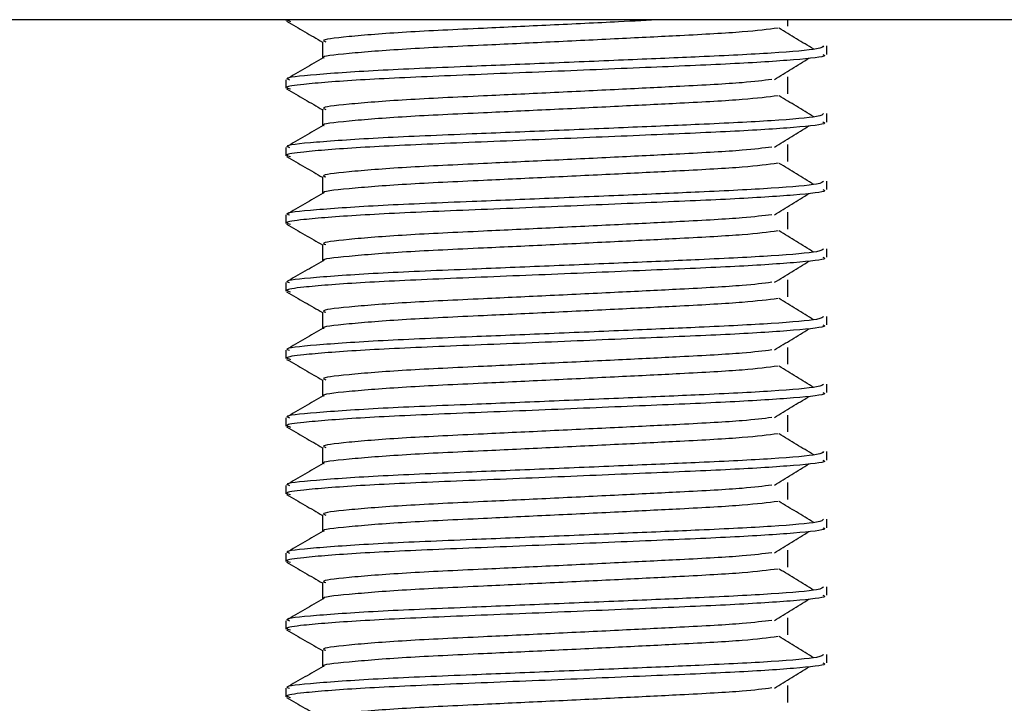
# Model space of a CAD drawing. Header units: millimetres. Extents: x 0 to 420, y 0 to 297.
# Tile 63 of 90: x 316.11 to 317.57, y 200.17 to 201.18. Entities that reach past the tile are written whole.
import ezdxf

# ---------------------------------------------------------------- set-up
doc = ezdxf.new("R2010")
doc.units = ezdxf.units.MM

msp = doc.modelspace()

# ---------------------------------------------------------------- linework, layer by layer
at = {"color": 7, "linetype": 'Continuous', "lineweight": 25}
for p, q in [((319.02843, 201.18329), (314.77843, 201.18329)), ((316.50343, 201.18329), (316.50343, 201.18195)), ((316.50494, 201.18329), (316.51036, 201.18085)), ((317.24585, 201.17356), (317.24585, 201.18329)), ((316.55756, 201.15079), (316.55756, 201.12631)), ((317.30343, 201.13196), (317.30343, 201.14444)), ((316.50343, 201.09443), (316.50343, 201.08195)), ((317.24585, 201.07356), (317.24585, 201.09856)), ((316.55756, 201.05079), (316.55756, 201.02631)), ((317.30343, 201.03196), (317.30343, 201.04444)), ((316.50343, 200.99443), (316.50343, 200.98195)), ((317.24585, 200.97356), (317.24585, 200.99856)), ((316.55756, 200.95079), (316.55756, 200.92631)), ((317.30343, 200.93196), (317.30343, 200.94444)), ((316.50343, 200.89443), (316.50343, 200.88195)), ((317.24585, 200.87356), (317.24585, 200.89856)), ((316.55756, 200.85079), (316.55756, 200.82631)), ((317.30343, 200.83196), (317.30343, 200.84444)), ((316.50343, 200.79443), (316.50343, 200.78195)), ((317.24585, 200.77356), (317.24585, 200.79856)), ((316.55756, 200.75079), (316.55756, 200.72631)), ((317.30343, 200.73196), (317.30343, 200.74444)), ((316.50343, 200.69443), (316.50343, 200.68195)), ((317.24585, 200.67356), (317.24585, 200.69856)), ((316.55756, 200.65079), (316.55756, 200.62631)), ((317.30343, 200.63196), (317.30343, 200.64444)), ((317.24585, 200.57356), (317.24585, 200.59856)), ((316.50343, 200.59443), (316.50343, 200.58195)), ((316.55756, 200.55079), (316.55756, 200.52631)), ((317.30343, 200.53196), (317.30343, 200.54444)), ((317.24585, 200.47356), (317.24585, 200.49856)), ((316.50343, 200.49443), (316.50343, 200.48195)), ((316.55756, 200.45079), (316.55756, 200.42631)), ((317.30343, 200.43196), (317.30343, 200.44444)), ((317.24585, 200.37356), (317.24585, 200.39856)), ((316.50343, 200.39443), (316.50343, 200.38195)), ((316.55756, 200.35079), (316.55756, 200.32631)), ((317.30343, 200.33196), (317.30343, 200.34444)), ((316.50343, 200.29443), (316.50343, 200.28195)), ((317.24585, 200.27356), (317.24585, 200.29856)), ((316.55756, 200.25079), (316.55756, 200.22631)), ((317.30343, 200.23196), (317.30343, 200.24444)), ((316.50343, 200.19443), (316.50343, 200.18195)), ((317.24585, 200.17356), (317.24585, 200.19856))]:
    msp.add_line(p, q, dxfattribs=at)
for points, knots in [([(316.50438, 201.18095), (316.51343, 201.17572), (316.53115, 201.16546), (316.54888, 201.1552), (316.55756, 201.15017)], [0, 0, 0, 0, 0.5102373, 1, 1, 1, 1]), ([(317.06017, 201.18329), (317.03894, 201.18223), (316.98722, 201.17964), (316.89444, 201.17515), (316.78448, 201.16996), (316.67416, 201.16485), (316.59212, 201.15814), (316.55379, 201.1537), (316.56085, 201.1512), (316.56224, 201.15071)], [0, 0, 0, 0, 0.1007343, 0.2454649, 0.3878399, 0.5730489, 0.7658875, 0.9540228, 1, 1, 1, 1]), ([(317.23142, 201.17085), (317.21623, 201.16891), (317.18514, 201.16493), (317.0959, 201.16), (316.99592, 201.15508), (316.89467, 201.15015), (316.78444, 201.14495), (316.67393, 201.13986), (316.59309, 201.13314), (316.55472, 201.12906), (316.55966, 201.12693), (316.55994, 201.12681)], [0, 0, 0, 0, 0.1249493, 0.2558292, 0.3601144, 0.4671821, 0.5725071, 0.7095196, 0.8521762, 0.9913534, 1, 1, 1, 1]), ([(317.28401, 201.13952), (317.27551, 201.14474), (317.2585, 201.15518), (317.24145, 201.16562), (317.23293, 201.17083)], [0, 0, 0, 0, 0.50001, 1, 1, 1, 1]), ([(317.29865, 201.14444), (317.29757, 201.14302), (317.29504, 201.13969), (317.22846, 201.13379), (317.12681, 201.12875), (317.01019, 201.12383), (316.89336, 201.1189), (316.76574, 201.1137), (316.63832, 201.10861), (316.54337, 201.10189), (316.49905, 201.09744), (316.50727, 201.09493), (316.50892, 201.09443)], [0, 0, 0, 0, 0.0884831, 0.2078733, 0.3229232, 0.4145941, 0.508708, 0.6012919, 0.7217331, 0.8471304, 0.9694726, 1, 1, 1, 1]), ([(316.55844, 201.12682), (316.5494, 201.12159), (316.53132, 201.11112), (316.51323, 201.10066), (316.50418, 201.09542)], [0, 0, 0, 0, 0.4999318, 1, 1, 1, 1]), ([(317.29753, 201.13196), (317.29911, 201.13133), (317.3054, 201.12883), (317.26033, 201.12383), (317.16771, 201.11786), (317.03621, 201.11249), (316.88554, 201.106), (316.73432, 201.10011), (316.60492, 201.09422), (316.5303, 201.08806), (316.4996, 201.08395), (316.50752, 201.08167), (316.51036, 201.08085)], [0, 0, 0, 0, 0.0392666, 0.1562284, 0.2718014, 0.3845301, 0.5018235, 0.621601, 0.7409455, 0.8637639, 0.9510971, 1, 1, 1, 1]), ([(317.22602, 201.09484), (317.23453, 201.10006), (317.25154, 201.1105), (317.26858, 201.12094), (317.27711, 201.12616)], [0, 0, 0, 0, 0.4999887, 1, 1, 1, 1]), ([(317.22217, 201.09486), (317.20943, 201.09326), (317.18054, 201.08962), (317.09572, 201.085), (316.99596, 201.08008), (316.89467, 201.07515), (316.7844, 201.06995), (316.67418, 201.06485), (316.59211, 201.05814), (316.55379, 201.0537), (316.56085, 201.0512), (316.56224, 201.05071)], [0, 0, 0, 0, 0.1028652, 0.233268, 0.3371731, 0.4438505, 0.5487917, 0.6853047, 0.8274414, 0.9661113, 1, 1, 1, 1]), ([(316.50438, 201.08095), (316.51343, 201.07572), (316.53115, 201.06546), (316.54888, 201.0552), (316.55756, 201.05017)], [0, 0, 0, 0, 0.5102373, 1, 1, 1, 1]), ([(317.23142, 201.07085), (317.21623, 201.06891), (317.18514, 201.06493), (317.0959, 201.06), (316.99592, 201.05508), (316.89467, 201.05015), (316.78444, 201.04495), (316.67393, 201.03986), (316.59309, 201.03314), (316.55472, 201.02906), (316.55966, 201.02693), (316.55994, 201.02681)], [0, 0, 0, 0, 0.1249493, 0.2558292, 0.3601144, 0.4671821, 0.5725071, 0.7095196, 0.8521762, 0.9913534, 1, 1, 1, 1]), ([(317.28401, 201.03952), (317.27551, 201.04474), (317.2585, 201.05518), (317.24145, 201.06562), (317.23293, 201.07083)], [0, 0, 0, 0, 0.50001, 1, 1, 1, 1]), ([(317.29865, 201.04444), (317.29757, 201.04302), (317.29504, 201.03969), (317.22846, 201.03379), (317.12681, 201.02875), (317.01019, 201.02383), (316.89336, 201.0189), (316.76574, 201.0137), (316.63832, 201.00861), (316.54337, 201.00189), (316.49905, 200.99744), (316.50727, 200.99493), (316.50892, 200.99443)], [0, 0, 0, 0, 0.0884831, 0.2078733, 0.3229232, 0.4145941, 0.508708, 0.6012919, 0.7217331, 0.8471304, 0.9694726, 1, 1, 1, 1]), ([(316.55844, 201.02682), (316.5494, 201.02159), (316.53132, 201.01112), (316.51323, 201.00066), (316.50418, 200.99542)], [0, 0, 0, 0, 0.4999318, 1, 1, 1, 1]), ([(317.29753, 201.03196), (317.29911, 201.03133), (317.3054, 201.02883), (317.26033, 201.02383), (317.16771, 201.01786), (317.03621, 201.01249), (316.88554, 201.006), (316.73432, 201.00011), (316.60492, 200.99422), (316.5303, 200.98806), (316.4996, 200.98395), (316.50752, 200.98167), (316.51036, 200.98085)], [0, 0, 0, 0, 0.0392666, 0.1562284, 0.2718014, 0.3845301, 0.5018235, 0.621601, 0.7409455, 0.8637639, 0.9510971, 1, 1, 1, 1]), ([(317.22602, 200.99484), (317.23453, 201.00006), (317.25154, 201.0105), (317.26858, 201.02094), (317.27711, 201.02616)], [0, 0, 0, 0, 0.4999887, 1, 1, 1, 1]), ([(317.22217, 200.99486), (317.20943, 200.99326), (317.18054, 200.98962), (317.09572, 200.985), (316.99596, 200.98008), (316.89467, 200.97515), (316.7844, 200.96995), (316.67418, 200.96485), (316.59211, 200.95814), (316.55379, 200.9537), (316.56085, 200.9512), (316.56224, 200.95071)], [0, 0, 0, 0, 0.10286515, 0.233268, 0.33717311, 0.44385053, 0.54879169, 0.68530472, 0.82744139, 0.9661113, 1, 1, 1, 1]), ([(316.50438, 200.98095), (316.51343, 200.97572), (316.53115, 200.96546), (316.54888, 200.9552), (316.55756, 200.95017)], [0, 0, 0, 0, 0.5102373, 1, 1, 1, 1]), ([(317.23142, 200.97085), (317.21623, 200.96891), (317.18514, 200.96493), (317.0959, 200.96), (316.99592, 200.95508), (316.89467, 200.95015), (316.78444, 200.94495), (316.67393, 200.93986), (316.59309, 200.93314), (316.55472, 200.92906), (316.55966, 200.92693), (316.55994, 200.92681)], [0, 0, 0, 0, 0.1249493, 0.2558292, 0.3601144, 0.4671821, 0.5725071, 0.7095196, 0.8521762, 0.9913534, 1, 1, 1, 1]), ([(317.28401, 200.93952), (317.27551, 200.94474), (317.2585, 200.95518), (317.24145, 200.96562), (317.23293, 200.97083)], [0, 0, 0, 0, 0.50001, 1, 1, 1, 1]), ([(317.29865, 200.94444), (317.29757, 200.94302), (317.29504, 200.93969), (317.22846, 200.93379), (317.12681, 200.92875), (317.01019, 200.92383), (316.89336, 200.9189), (316.76574, 200.9137), (316.63832, 200.90861), (316.54337, 200.90189), (316.49905, 200.89744), (316.50727, 200.89493), (316.50892, 200.89443)], [0, 0, 0, 0, 0.0884831, 0.2078733, 0.3229232, 0.4145941, 0.508708, 0.6012919, 0.7217331, 0.8471304, 0.9694726, 1, 1, 1, 1]), ([(316.55844, 200.92682), (316.5494, 200.92159), (316.53132, 200.91112), (316.51323, 200.90066), (316.50418, 200.89542)], [0, 0, 0, 0, 0.4999318, 1, 1, 1, 1]), ([(317.29753, 200.93196), (317.29911, 200.93133), (317.3054, 200.92883), (317.26033, 200.92383), (317.16771, 200.91786), (317.03621, 200.91249), (316.88554, 200.906), (316.73432, 200.90011), (316.60492, 200.89422), (316.5303, 200.88806), (316.4996, 200.88395), (316.50752, 200.88167), (316.51036, 200.88085)], [0, 0, 0, 0, 0.0392666, 0.1562284, 0.2718014, 0.3845301, 0.5018235, 0.621601, 0.7409455, 0.8637639, 0.9510971, 1, 1, 1, 1]), ([(317.22602, 200.89484), (317.23453, 200.90006), (317.25154, 200.9105), (317.26858, 200.92094), (317.27711, 200.92616)], [0, 0, 0, 0, 0.4999887, 1, 1, 1, 1]), ([(317.22217, 200.89486), (317.20943, 200.89326), (317.18054, 200.88962), (317.09572, 200.885), (316.99596, 200.88008), (316.89467, 200.87515), (316.7844, 200.86995), (316.67418, 200.86485), (316.59211, 200.85814), (316.55379, 200.8537), (316.56085, 200.8512), (316.56224, 200.85071)], [0, 0, 0, 0, 0.1028652, 0.233268, 0.3371731, 0.4438505, 0.5487917, 0.6853047, 0.8274414, 0.9661113, 1, 1, 1, 1]), ([(316.50438, 200.88095), (316.51343, 200.87572), (316.53115, 200.86546), (316.54888, 200.8552), (316.55756, 200.85017)], [0, 0, 0, 0, 0.5102373, 1, 1, 1, 1]), ([(317.23142, 200.87085), (317.21623, 200.86891), (317.18514, 200.86493), (317.0959, 200.86), (316.99592, 200.85508), (316.89467, 200.85015), (316.78444, 200.84495), (316.67393, 200.83986), (316.59309, 200.83314), (316.55472, 200.82906), (316.55966, 200.82693), (316.55994, 200.82681)], [0, 0, 0, 0, 0.1249493, 0.2558292, 0.3601144, 0.4671821, 0.5725071, 0.7095196, 0.8521762, 0.9913534, 1, 1, 1, 1]), ([(317.28401, 200.83952), (317.27551, 200.84474), (317.2585, 200.85518), (317.24145, 200.86562), (317.23293, 200.87083)], [0, 0, 0, 0, 0.50001, 1, 1, 1, 1]), ([(317.29865, 200.84444), (317.29757, 200.84302), (317.29504, 200.83969), (317.22846, 200.83379), (317.12681, 200.82875), (317.01019, 200.82383), (316.89336, 200.8189), (316.76574, 200.8137), (316.63832, 200.80861), (316.54337, 200.80189), (316.49905, 200.79744), (316.50727, 200.79493), (316.50892, 200.79443)], [0, 0, 0, 0, 0.0884831, 0.2078733, 0.3229232, 0.4145941, 0.508708, 0.6012919, 0.7217331, 0.8471304, 0.9694726, 1, 1, 1, 1]), ([(317.29753, 200.83196), (317.29911, 200.83133), (317.3054, 200.82883), (317.26033, 200.82383), (317.16771, 200.81786), (317.03621, 200.81249), (316.88554, 200.806), (316.73432, 200.80011), (316.60492, 200.79422), (316.5303, 200.78806), (316.4996, 200.78395), (316.50752, 200.78167), (316.51036, 200.78085)], [0, 0, 0, 0, 0.0392666, 0.1562284, 0.2718014, 0.3845301, 0.5018235, 0.621601, 0.7409455, 0.8637639, 0.9510971, 1, 1, 1, 1]), ([(316.55844, 200.82682), (316.5494, 200.82159), (316.53132, 200.81112), (316.51323, 200.80066), (316.50418, 200.79542)], [0, 0, 0, 0, 0.4999318, 1, 1, 1, 1]), ([(317.22602, 200.79484), (317.23453, 200.80006), (317.25154, 200.8105), (317.26858, 200.82094), (317.27711, 200.82616)], [0, 0, 0, 0, 0.4999887, 1, 1, 1, 1]), ([(317.22217, 200.79486), (317.20943, 200.79326), (317.18054, 200.78962), (317.09572, 200.785), (316.99596, 200.78008), (316.89467, 200.77515), (316.7844, 200.76995), (316.67418, 200.76485), (316.59211, 200.75814), (316.55379, 200.7537), (316.56085, 200.7512), (316.56224, 200.75071)], [0, 0, 0, 0, 0.1028652, 0.233268, 0.3371731, 0.4438505, 0.5487917, 0.6853047, 0.8274414, 0.9661113, 1, 1, 1, 1]), ([(316.50438, 200.78095), (316.51343, 200.77572), (316.53115, 200.76546), (316.54888, 200.7552), (316.55756, 200.75017)], [0, 0, 0, 0, 0.5102373, 1, 1, 1, 1]), ([(317.23142, 200.77085), (317.21623, 200.76891), (317.18514, 200.76493), (317.0959, 200.76), (316.99592, 200.75508), (316.89467, 200.75015), (316.78444, 200.74495), (316.67393, 200.73986), (316.59309, 200.73314), (316.55472, 200.72906), (316.55966, 200.72693), (316.55994, 200.72681)], [0, 0, 0, 0, 0.1249493, 0.2558292, 0.3601144, 0.4671821, 0.5725071, 0.7095196, 0.8521762, 0.9913534, 1, 1, 1, 1]), ([(317.28401, 200.73952), (317.27551, 200.74474), (317.2585, 200.75518), (317.24145, 200.76562), (317.23293, 200.77083)], [0, 0, 0, 0, 0.50001, 1, 1, 1, 1]), ([(317.29865, 200.74444), (317.29757, 200.74302), (317.29504, 200.73969), (317.22846, 200.73379), (317.12681, 200.72875), (317.01019, 200.72383), (316.89336, 200.7189), (316.76574, 200.7137), (316.63832, 200.70861), (316.54337, 200.70189), (316.49905, 200.69744), (316.50727, 200.69493), (316.50892, 200.69443)], [0, 0, 0, 0, 0.0884831, 0.2078733, 0.3229232, 0.4145941, 0.508708, 0.6012919, 0.7217331, 0.8471304, 0.9694726, 1, 1, 1, 1]), ([(317.29753, 200.73196), (317.29911, 200.73133), (317.3054, 200.72883), (317.26033, 200.72383), (317.16771, 200.71786), (317.03621, 200.71249), (316.88554, 200.706), (316.73432, 200.70011), (316.60492, 200.69422), (316.5303, 200.68806), (316.4996, 200.68395), (316.50752, 200.68167), (316.51036, 200.68085)], [0, 0, 0, 0, 0.0392666, 0.1562284, 0.2718014, 0.3845301, 0.5018235, 0.621601, 0.7409455, 0.8637639, 0.9510971, 1, 1, 1, 1]), ([(316.55844, 200.72682), (316.5494, 200.72159), (316.53132, 200.71112), (316.51323, 200.70066), (316.50418, 200.69542)], [0, 0, 0, 0, 0.4999318, 1, 1, 1, 1]), ([(317.22602, 200.69484), (317.23453, 200.70006), (317.25154, 200.7105), (317.26858, 200.72094), (317.27711, 200.72616)], [0, 0, 0, 0, 0.4999887, 1, 1, 1, 1]), ([(317.22217, 200.69486), (317.20943, 200.69326), (317.18054, 200.68962), (317.09572, 200.685), (316.99596, 200.68008), (316.89467, 200.67515), (316.7844, 200.66995), (316.67418, 200.66485), (316.59211, 200.65814), (316.55379, 200.6537), (316.56085, 200.6512), (316.56224, 200.65071)], [0, 0, 0, 0, 0.1028652, 0.233268, 0.3371731, 0.4438505, 0.5487917, 0.6853047, 0.8274414, 0.9661113, 1, 1, 1, 1]), ([(316.50438, 200.68095), (316.51343, 200.67572), (316.53115, 200.66546), (316.54888, 200.6552), (316.55756, 200.65017)], [0, 0, 0, 0, 0.5102373, 1, 1, 1, 1]), ([(317.23142, 200.67085), (317.21623, 200.66891), (317.18514, 200.66493), (317.0959, 200.66), (316.99592, 200.65508), (316.89467, 200.65015), (316.78444, 200.64495), (316.67393, 200.63986), (316.59309, 200.63314), (316.55472, 200.62906), (316.55966, 200.62693), (316.55994, 200.62681)], [0, 0, 0, 0, 0.1249493, 0.2558292, 0.3601144, 0.4671821, 0.5725071, 0.7095196, 0.8521762, 0.9913534, 1, 1, 1, 1]), ([(317.28401, 200.63952), (317.27551, 200.64474), (317.2585, 200.65518), (317.24145, 200.66562), (317.23293, 200.67083)], [0, 0, 0, 0, 0.50001, 1, 1, 1, 1]), ([(317.29865, 200.64444), (317.29757, 200.64302), (317.29504, 200.63969), (317.22846, 200.63379), (317.12681, 200.62875), (317.01019, 200.62383), (316.89336, 200.6189), (316.76574, 200.6137), (316.63832, 200.60861), (316.54337, 200.60189), (316.49905, 200.59744), (316.50727, 200.59493), (316.50892, 200.59443)], [0, 0, 0, 0, 0.08848308, 0.20787331, 0.32292323, 0.41459405, 0.50870798, 0.60129187, 0.72173315, 0.84713038, 0.96947255, 1, 1, 1, 1]), ([(317.29753, 200.63196), (317.29911, 200.63133), (317.3054, 200.62883), (317.26033, 200.62383), (317.16771, 200.61786), (317.03621, 200.61249), (316.88554, 200.606), (316.73432, 200.60011), (316.60492, 200.59422), (316.5303, 200.58806), (316.4996, 200.58395), (316.50752, 200.58167), (316.51036, 200.58085)], [0, 0, 0, 0, 0.0392666, 0.1562284, 0.2718014, 0.3845301, 0.5018235, 0.621601, 0.7409455, 0.8637639, 0.9510971, 1, 1, 1, 1]), ([(316.55844, 200.62682), (316.5494, 200.62159), (316.53132, 200.61112), (316.51323, 200.60066), (316.50418, 200.59542)], [0, 0, 0, 0, 0.4999318, 1, 1, 1, 1]), ([(317.22602, 200.59484), (317.23453, 200.60006), (317.25154, 200.6105), (317.26858, 200.62094), (317.27711, 200.62616)], [0, 0, 0, 0, 0.4999887, 1, 1, 1, 1]), ([(317.22217, 200.59486), (317.20943, 200.59326), (317.18054, 200.58962), (317.09572, 200.585), (316.99596, 200.58008), (316.89467, 200.57515), (316.7844, 200.56995), (316.67418, 200.56485), (316.59211, 200.55814), (316.55379, 200.5537), (316.56085, 200.5512), (316.56224, 200.55071)], [0, 0, 0, 0, 0.1028652, 0.233268, 0.3371731, 0.4438505, 0.5487917, 0.6853047, 0.8274414, 0.9661113, 1, 1, 1, 1]), ([(316.50438, 200.58095), (316.51343, 200.57572), (316.53115, 200.56546), (316.54888, 200.5552), (316.55756, 200.55017)], [0, 0, 0, 0, 0.5102373, 1, 1, 1, 1]), ([(317.23142, 200.57085), (317.21623, 200.56891), (317.18514, 200.56493), (317.0959, 200.56), (316.99592, 200.55508), (316.89467, 200.55015), (316.78444, 200.54495), (316.67393, 200.53986), (316.59309, 200.53314), (316.55472, 200.52906), (316.55966, 200.52693), (316.55994, 200.52681)], [0, 0, 0, 0, 0.1249493, 0.2558292, 0.3601144, 0.4671821, 0.5725071, 0.7095196, 0.8521762, 0.9913534, 1, 1, 1, 1]), ([(317.28401, 200.53952), (317.27551, 200.54474), (317.2585, 200.55518), (317.24145, 200.56562), (317.23293, 200.57083)], [0, 0, 0, 0, 0.50001, 1, 1, 1, 1]), ([(317.29865, 200.54444), (317.29757, 200.54302), (317.29504, 200.53969), (317.22846, 200.53379), (317.12681, 200.52875), (317.01019, 200.52383), (316.89336, 200.5189), (316.76574, 200.5137), (316.63832, 200.50861), (316.54337, 200.50189), (316.49905, 200.49744), (316.50727, 200.49493), (316.50892, 200.49443)], [0, 0, 0, 0, 0.08848308, 0.20787331, 0.32292323, 0.41459405, 0.50870798, 0.60129187, 0.72173315, 0.84713038, 0.96947255, 1, 1, 1, 1]), ([(316.55844, 200.52682), (316.5494, 200.52159), (316.53132, 200.51112), (316.51323, 200.50066), (316.50418, 200.49542)], [0, 0, 0, 0, 0.4999318, 1, 1, 1, 1]), ([(317.29753, 200.53196), (317.29911, 200.53133), (317.3054, 200.52883), (317.26033, 200.52383), (317.16771, 200.51786), (317.03621, 200.51249), (316.88554, 200.506), (316.73432, 200.50011), (316.60492, 200.49422), (316.5303, 200.48806), (316.4996, 200.48395), (316.50752, 200.48167), (316.51036, 200.48085)], [0, 0, 0, 0, 0.03926664, 0.15622844, 0.27180144, 0.38453008, 0.50182349, 0.62160097, 0.74094547, 0.86376393, 0.95109714, 1, 1, 1, 1]), ([(317.22602, 200.49484), (317.23453, 200.50006), (317.25154, 200.5105), (317.26858, 200.52094), (317.27711, 200.52616)], [0, 0, 0, 0, 0.4999887, 1, 1, 1, 1]), ([(317.22217, 200.49486), (317.20943, 200.49326), (317.18054, 200.48962), (317.09572, 200.485), (316.99596, 200.48008), (316.89467, 200.47515), (316.7844, 200.46995), (316.67418, 200.46485), (316.59211, 200.45814), (316.55379, 200.4537), (316.56085, 200.4512), (316.56224, 200.45071)], [0, 0, 0, 0, 0.1028652, 0.233268, 0.3371731, 0.4438505, 0.5487917, 0.6853047, 0.8274414, 0.9661113, 1, 1, 1, 1]), ([(316.50438, 200.48095), (316.51343, 200.47572), (316.53115, 200.46546), (316.54888, 200.4552), (316.55756, 200.45017)], [0, 0, 0, 0, 0.5102373, 1, 1, 1, 1]), ([(317.23142, 200.47085), (317.21623, 200.46891), (317.18514, 200.46493), (317.0959, 200.46), (316.99592, 200.45508), (316.89467, 200.45015), (316.78444, 200.44495), (316.67393, 200.43986), (316.59309, 200.43314), (316.55472, 200.42906), (316.55966, 200.42693), (316.55994, 200.42681)], [0, 0, 0, 0, 0.1249493, 0.2558292, 0.3601144, 0.4671821, 0.5725071, 0.7095196, 0.8521762, 0.9913534, 1, 1, 1, 1]), ([(317.28401, 200.43952), (317.27551, 200.44474), (317.2585, 200.45518), (317.24145, 200.46562), (317.23293, 200.47083)], [0, 0, 0, 0, 0.50001, 1, 1, 1, 1]), ([(317.29865, 200.44444), (317.29757, 200.44302), (317.29504, 200.43969), (317.22846, 200.43379), (317.12681, 200.42875), (317.01019, 200.42383), (316.89336, 200.4189), (316.76574, 200.4137), (316.63832, 200.40861), (316.54337, 200.40189), (316.49905, 200.39744), (316.50727, 200.39493), (316.50892, 200.39443)], [0, 0, 0, 0, 0.0884831, 0.2078733, 0.3229232, 0.4145941, 0.508708, 0.6012919, 0.7217331, 0.8471304, 0.9694726, 1, 1, 1, 1]), ([(316.55844, 200.42682), (316.5494, 200.42159), (316.53132, 200.41112), (316.51323, 200.40066), (316.50418, 200.39542)], [0, 0, 0, 0, 0.4999318, 1, 1, 1, 1]), ([(317.29753, 200.43196), (317.29911, 200.43133), (317.3054, 200.42883), (317.26033, 200.42383), (317.16771, 200.41786), (317.03621, 200.41249), (316.88554, 200.406), (316.73432, 200.40011), (316.60492, 200.39422), (316.5303, 200.38806), (316.4996, 200.38395), (316.50752, 200.38167), (316.51036, 200.38085)], [0, 0, 0, 0, 0.0392666, 0.1562284, 0.2718014, 0.3845301, 0.5018235, 0.621601, 0.7409455, 0.8637639, 0.9510971, 1, 1, 1, 1]), ([(317.22602, 200.39484), (317.23453, 200.40006), (317.25154, 200.4105), (317.26858, 200.42094), (317.27711, 200.42616)], [0, 0, 0, 0, 0.4999887, 1, 1, 1, 1]), ([(317.22217, 200.39486), (317.20943, 200.39326), (317.18054, 200.38962), (317.09572, 200.385), (316.99596, 200.38008), (316.89467, 200.37515), (316.7844, 200.36995), (316.67418, 200.36485), (316.59211, 200.35814), (316.55379, 200.3537), (316.56085, 200.3512), (316.56224, 200.35071)], [0, 0, 0, 0, 0.1028652, 0.233268, 0.3371731, 0.4438505, 0.5487917, 0.6853047, 0.8274414, 0.9661113, 1, 1, 1, 1]), ([(316.50438, 200.38095), (316.51343, 200.37572), (316.53115, 200.36546), (316.54888, 200.3552), (316.55756, 200.35017)], [0, 0, 0, 0, 0.51023729, 1, 1, 1, 1]), ([(317.23142, 200.37085), (317.21623, 200.36891), (317.18514, 200.36493), (317.0959, 200.36), (316.99592, 200.35508), (316.89467, 200.35015), (316.78444, 200.34495), (316.67393, 200.33986), (316.59309, 200.33314), (316.55472, 200.32906), (316.55966, 200.32693), (316.55994, 200.32681)], [0, 0, 0, 0, 0.12494928, 0.25582918, 0.3601144, 0.46718207, 0.57250713, 0.70951956, 0.8521762, 0.99135341, 1, 1, 1, 1]), ([(317.28401, 200.33952), (317.27551, 200.34474), (317.2585, 200.35518), (317.24145, 200.36562), (317.23293, 200.37083)], [0, 0, 0, 0, 0.50001, 1, 1, 1, 1]), ([(317.29865, 200.34444), (317.29757, 200.34302), (317.29504, 200.33969), (317.22846, 200.33379), (317.12681, 200.32875), (317.01019, 200.32383), (316.89336, 200.3189), (316.76574, 200.3137), (316.63832, 200.30861), (316.54337, 200.30189), (316.49905, 200.29744), (316.50727, 200.29493), (316.50892, 200.29443)], [0, 0, 0, 0, 0.0884831, 0.2078733, 0.3229232, 0.4145941, 0.508708, 0.6012919, 0.7217331, 0.8471304, 0.9694726, 1, 1, 1, 1]), ([(316.55844, 200.32682), (316.5494, 200.32159), (316.53132, 200.31112), (316.51323, 200.30066), (316.50418, 200.29542)], [0, 0, 0, 0, 0.49993182, 1, 1, 1, 1]), ([(317.29753, 200.33196), (317.29911, 200.33133), (317.3054, 200.32883), (317.26033, 200.32383), (317.16771, 200.31786), (317.03621, 200.31249), (316.88554, 200.306), (316.73432, 200.30011), (316.60492, 200.29422), (316.5303, 200.28806), (316.4996, 200.28395), (316.50752, 200.28167), (316.51036, 200.28085)], [0, 0, 0, 0, 0.03926664, 0.15622844, 0.27180144, 0.38453008, 0.50182349, 0.62160097, 0.74094547, 0.86376393, 0.95109714, 1, 1, 1, 1]), ([(317.22602, 200.29484), (317.23453, 200.30006), (317.25154, 200.3105), (317.26858, 200.32094), (317.27711, 200.32616)], [0, 0, 0, 0, 0.4999887, 1, 1, 1, 1]), ([(317.22217, 200.29486), (317.20943, 200.29326), (317.18054, 200.28962), (317.09572, 200.285), (316.99596, 200.28008), (316.89467, 200.27515), (316.7844, 200.26995), (316.67418, 200.26485), (316.59211, 200.25814), (316.55379, 200.2537), (316.56085, 200.2512), (316.56224, 200.25071)], [0, 0, 0, 0, 0.1028652, 0.233268, 0.3371731, 0.4438505, 0.5487917, 0.6853047, 0.8274414, 0.9661113, 1, 1, 1, 1]), ([(316.50438, 200.28095), (316.51343, 200.27572), (316.53115, 200.26546), (316.54888, 200.2552), (316.55756, 200.25017)], [0, 0, 0, 0, 0.5102373, 1, 1, 1, 1]), ([(317.23142, 200.27085), (317.21623, 200.26891), (317.18514, 200.26493), (317.0959, 200.26), (316.99592, 200.25508), (316.89467, 200.25015), (316.78444, 200.24495), (316.67393, 200.23986), (316.59309, 200.23314), (316.55472, 200.22906), (316.55966, 200.22693), (316.55994, 200.22681)], [0, 0, 0, 0, 0.1249493, 0.2558292, 0.3601144, 0.4671821, 0.5725071, 0.7095196, 0.8521762, 0.9913534, 1, 1, 1, 1]), ([(317.28401, 200.23952), (317.27551, 200.24474), (317.2585, 200.25518), (317.24145, 200.26562), (317.23293, 200.27083)], [0, 0, 0, 0, 0.50001, 1, 1, 1, 1]), ([(317.29865, 200.24444), (317.29757, 200.24302), (317.29504, 200.23969), (317.22846, 200.23379), (317.12681, 200.22875), (317.01019, 200.22383), (316.89336, 200.2189), (316.76574, 200.2137), (316.63832, 200.20861), (316.54337, 200.20189), (316.49905, 200.19744), (316.50727, 200.19493), (316.50892, 200.19443)], [0, 0, 0, 0, 0.0884831, 0.2078733, 0.3229232, 0.4145941, 0.508708, 0.6012919, 0.7217331, 0.8471304, 0.9694726, 1, 1, 1, 1]), ([(316.55844, 200.22682), (316.5494, 200.22159), (316.53132, 200.21112), (316.51323, 200.20066), (316.50418, 200.19542)], [0, 0, 0, 0, 0.4999318, 1, 1, 1, 1]), ([(317.29753, 200.23196), (317.29911, 200.23133), (317.3054, 200.22883), (317.26033, 200.22383), (317.16771, 200.21786), (317.03621, 200.21249), (316.88554, 200.206), (316.73432, 200.20011), (316.60492, 200.19422), (316.5303, 200.18806), (316.4996, 200.18395), (316.50752, 200.18167), (316.51036, 200.18085)], [0, 0, 0, 0, 0.0392666, 0.1562284, 0.2718014, 0.3845301, 0.5018235, 0.621601, 0.7409455, 0.8637639, 0.9510971, 1, 1, 1, 1]), ([(317.22602, 200.19484), (317.23453, 200.20006), (317.25154, 200.2105), (317.26858, 200.22094), (317.27711, 200.22616)], [0, 0, 0, 0, 0.4999887, 1, 1, 1, 1]), ([(317.22217, 200.19486), (317.20943, 200.19326), (317.18054, 200.18962), (317.09572, 200.185), (316.99596, 200.18008), (316.89467, 200.17515), (316.7844, 200.16995), (316.67418, 200.16485), (316.59211, 200.15814), (316.55379, 200.1537), (316.56085, 200.1512), (316.56224, 200.15071)], [0, 0, 0, 0, 0.1028652, 0.233268, 0.3371731, 0.4438505, 0.5487917, 0.6853047, 0.8274414, 0.9661113, 1, 1, 1, 1]), ([(316.50438, 200.18095), (316.51343, 200.17572), (316.53115, 200.16546), (316.54888, 200.1552), (316.55756, 200.15017)], [0, 0, 0, 0, 0.5102373, 1, 1, 1, 1])]:
    msp.add_open_spline(points, degree=3, knots=knots, dxfattribs=at)

doc.saveas('drawing.dxf')
